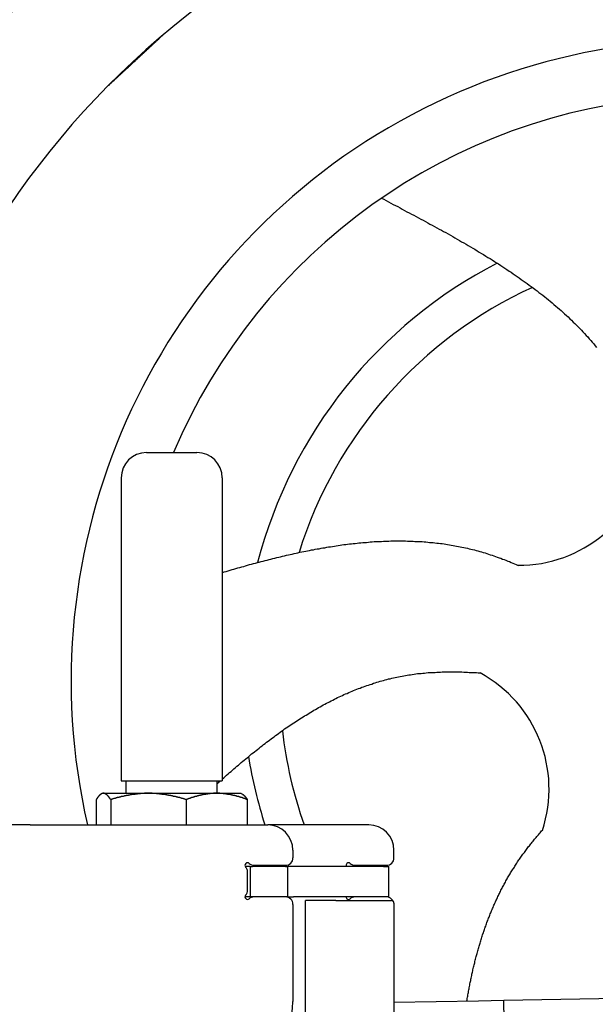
# Model space of a CAD drawing. Extents: x 1073 to 6773, y 6091 to 11716.
# Tile 65 of 78: x 4459 to 4687, y 10181 to 10571. Entities that reach past the tile are written whole.
import ezdxf

# ---------------------------------------------------------------- set-up
doc = ezdxf.new("R2010")
doc.units = 0
doc.layers.get('0').update_dxf_attribs({"linetype": 'CONTINUOUS'})
doc.layers.add('CAR', color=10, linetype='CONTINUOUS')

msp = doc.modelspace()

# ---------------------------------------------------------------- linework, layer by layer
for p, q in [((4509.57, 10399.98), (4529.57, 10399.98)), ((4499.57, 10389.98), (4499.57, 10269.98)), ((4539.57, 10389.98), (4539.57, 10269.98)), ((4499.57, 10269.98), (4539.57, 10269.98)), ((4501.57, 10264.98), (4501.57, 10269.98)), ((4537.57, 10264.98), (4537.57, 10269.98)), ((4489.65, 10262.52), (4489.65, 10252.48)), ((4492.07, 10264.98), (4491.61, 10264.71)), ((4492.52, 10264.98), (4492.07, 10264.98)), ((4510.35, 10264.98), (4492.52, 10264.98)), ((4495.39, 10262.52), (4495.39, 10252.48)), ((4537.39, 10264.98), (4510.35, 10264.98)), ((4525.31, 10262.52), (4525.31, 10252.48)), ((4547.07, 10264.98), (4537.39, 10264.98)), ((4547.07, 10264.98), (4547.53, 10264.71)), ((4549.48, 10262.52), (4549.48, 10252.48)), ((4463.57, 10252.48), (4447.57, 10252.48)), ((4463.57, 10252.48), (4557.57, 10252.48)), ((4597.57, 10252.48), (4557.57, 10252.48)), ((4567.57, 10242.48), (4567.57, 10239.48)), ((4607.57, 10239.48), (4607.57, 10242.48)), ((4550.57, 10235.98), (4548.7, 10235.98)), ((4550.57, 10235.98), (4551.57, 10235.98)), ((4550.57, 10235.98), (4550.57, 10223.98)), ((4564.57, 10235.98), (4551.57, 10235.98)), ((4552.21, 10236.48), (4564.57, 10236.48)), ((4564.57, 10235.98), (4565.57, 10235.98)), ((4567.74, 10235.98), (4565.57, 10235.98)), ((4565.57, 10223.98), (4565.57, 10235.98)), ((4603.4, 10235.98), (4567.74, 10235.98)), ((4592.21, 10236.48), (4604.57, 10236.48)), ((4603.4, 10235.98), (4605.57, 10235.98)), ((4605.57, 10223.98), (4605.57, 10235.98)), ((4549.57, 10226.62), (4549.57, 10233.83)), ((4548.68, 10223.98), (4548.57, 10223.98)), ((4550.57, 10223.98), (4548.68, 10223.98)), ((4551.57, 10223.98), (4550.57, 10223.98)), ((4552.21, 10223.98), (4551.57, 10223.98)), ((4564.57, 10223.98), (4552.21, 10223.98)), ((4565.57, 10223.98), (4564.57, 10223.98)), ((4565.57, 10223.98), (4567.74, 10223.98)), ((4603.4, 10223.98), (4567.74, 10223.98)), ((4605.57, 10223.98), (4603.4, 10223.98)), ((4567.57, 10220.98), (4567.57, 10182.48)), ((4572.57, 10143.9), (4572.57, 10222.48)), ((4584.57, 10222.48), (4572.57, 10222.48)), ((4584.57, 10222.48), (4606.57, 10222.48)), ((4607.57, 10221.48), (4607.57, 10099.54)), ((4651.05, 10183.01), (6015.84, 10206.83)), ((4607.57, 10182.25), (4641.05, 10182.84)), ((4641.05, 10182.84), (4651.05, 10183.01)), ((4651.19, 10175.01), (4651.05, 10183.01))]:
    msp.add_line(p, q)
for points in [[(4492.52, 10265, 0), (4492.49, 10265, 0), (4492.46, 10265, 0), (4492.43, 10265, 0), (4492.4, 10265, 0), (4492.37, 10265, 0), (4492.35, 10265, 0), (4492.32, 10265, 0), (4492.29, 10265, 0), (4492.26, 10265, 0), (4492.23, 10265, 0), (4492.2, 10264.9, 0), (4492.17, 10264.9, 0), (4492.14, 10264.9, 0), (4492.11, 10264.9, 0), (4492.08, 10264.9, 0), (4492.06, 10264.9, 0), (4492.03, 10264.9, 0), (4492, 10264.9, 0), (4491.97, 10264.9, 0), (4491.94, 10264.9, 0), (4491.91, 10264.9, 0), (4491.88, 10264.8, 0), (4491.85, 10264.8, 0), (4491.82, 10264.8, 0), (4491.8, 10264.8, 0), (4491.77, 10264.8, 0), (4491.74, 10264.8, 0), (4491.71, 10264.8, 0), (4491.68, 10264.8, 0), (4491.65, 10264.7, 0), (4491.62, 10264.7, 0), (4491.59, 10264.7, 0), (4491.56, 10264.7, 0), (4491.53, 10264.7, 0), (4491.5, 10264.7, 0), (4491.48, 10264.6, 0), (4491.45, 10264.6, 0), (4491.42, 10264.6, 0), (4491.39, 10264.6, 0), (4491.36, 10264.6, 0), (4491.33, 10264.5, 0), (4491.3, 10264.5, 0), (4491.27, 10264.5, 0), (4491.24, 10264.5, 0), (4491.21, 10264.4, 0), (4491.18, 10264.4, 0), (4491.15, 10264.4, 0), (4491.12, 10264.4, 0), (4491.09, 10264.3, 0), (4491.06, 10264.3, 0), (4491.03, 10264.3, 0), (4491, 10264.3, 0), (4490.97, 10264.2, 0), (4490.94, 10264.2, 0), (4490.91, 10264.2, 0), (4490.88, 10264.1, 0), (4490.85, 10264.1, 0), (4490.82, 10264.1, 0), (4490.79, 10264, 0), (4490.76, 10264, 0), (4490.73, 10264, 0), (4490.7, 10264, 0), (4490.67, 10263.9, 0), (4490.64, 10263.9, 0), (4490.61, 10263.8, 0), (4490.58, 10263.8, 0), (4490.55, 10263.8, 0), (4490.52, 10263.7, 0), (4490.49, 10263.7, 0), (4490.46, 10263.7, 0), (4490.42, 10263.6, 0), (4490.39, 10263.6, 0), (4490.36, 10263.5, 0), (4490.33, 10263.5, 0), (4490.3, 10263.5, 0), (4490.27, 10263.4, 0), (4490.24, 10263.4, 0), (4490.2, 10263.3, 0), (4490.17, 10263.3, 0), (4490.14, 10263.3, 0), (4490.11, 10263.2, 0), (4490.08, 10263.2, 0), (4490.04, 10263.1, 0), (4490.01, 10263.1, 0), (4489.98, 10263, 0), (4489.95, 10263, 0), (4489.91, 10262.9, 0), (4489.88, 10262.9, 0), (4489.85, 10262.8, 0), (4489.82, 10262.8, 0), (4489.78, 10262.7, 0), (4489.75, 10262.7, 0), (4489.72, 10262.6, 0), (4489.68, 10262.6, 0), (4489.65, 10262.5, 0)], [(4495.39, 10262.5, 0), (4495.36, 10262.6, 0), (4495.32, 10262.6, 0), (4495.29, 10262.7, 0), (4495.26, 10262.7, 0), (4495.22, 10262.8, 0), (4495.19, 10262.8, 0), (4495.16, 10262.9, 0), (4495.12, 10262.9, 0), (4495.09, 10263, 0), (4495.06, 10263, 0), (4495.03, 10263.1, 0), (4494.99, 10263.1, 0), (4494.96, 10263.2, 0), (4494.93, 10263.2, 0), (4494.9, 10263.3, 0), (4494.87, 10263.3, 0), (4494.83, 10263.3, 0), (4494.8, 10263.4, 0), (4494.77, 10263.4, 0), (4494.74, 10263.5, 0), (4494.71, 10263.5, 0), (4494.68, 10263.5, 0), (4494.65, 10263.6, 0), (4494.61, 10263.6, 0), (4494.58, 10263.7, 0), (4494.55, 10263.7, 0), (4494.52, 10263.7, 0), (4494.49, 10263.8, 0), (4494.46, 10263.8, 0), (4494.43, 10263.8, 0), (4494.4, 10263.9, 0), (4494.37, 10263.9, 0), (4494.34, 10264, 0), (4494.31, 10264, 0), (4494.28, 10264, 0), (4494.25, 10264, 0), (4494.22, 10264.1, 0), (4494.19, 10264.1, 0), (4494.16, 10264.1, 0), (4494.13, 10264.2, 0), (4494.1, 10264.2, 0), (4494.07, 10264.2, 0), (4494.04, 10264.3, 0), (4494.01, 10264.3, 0), (4493.98, 10264.3, 0), (4493.95, 10264.3, 0), (4493.92, 10264.4, 0), (4493.89, 10264.4, 0), (4493.86, 10264.4, 0), (4493.83, 10264.4, 0), (4493.8, 10264.5, 0), (4493.77, 10264.5, 0), (4493.74, 10264.5, 0), (4493.71, 10264.5, 0), (4493.68, 10264.6, 0), (4493.65, 10264.6, 0), (4493.62, 10264.6, 0), (4493.59, 10264.6, 0), (4493.56, 10264.6, 0), (4493.53, 10264.7, 0), (4493.51, 10264.7, 0), (4493.48, 10264.7, 0), (4493.45, 10264.7, 0), (4493.42, 10264.7, 0), (4493.39, 10264.7, 0), (4493.36, 10264.8, 0), (4493.33, 10264.8, 0), (4493.3, 10264.8, 0), (4493.27, 10264.8, 0), (4493.24, 10264.8, 0), (4493.21, 10264.8, 0), (4493.19, 10264.8, 0), (4493.16, 10264.8, 0), (4493.13, 10264.9, 0), (4493.1, 10264.9, 0), (4493.07, 10264.9, 0), (4493.04, 10264.9, 0), (4493.01, 10264.9, 0), (4492.98, 10264.9, 0), (4492.95, 10264.9, 0), (4492.93, 10264.9, 0), (4492.9, 10264.9, 0), (4492.87, 10264.9, 0), (4492.84, 10264.9, 0), (4492.81, 10265, 0), (4492.78, 10265, 0), (4492.75, 10265, 0), (4492.72, 10265, 0), (4492.69, 10265, 0), (4492.66, 10265, 0), (4492.64, 10265, 0), (4492.61, 10265, 0), (4492.58, 10265, 0), (4492.55, 10265, 0), (4492.52, 10265, 0)], [(4510.35, 10265, 0), (4510.2, 10265, 0), (4510.04, 10265, 0), (4509.89, 10265, 0), (4509.74, 10265, 0), (4509.59, 10265, 0), (4509.44, 10265, 0), (4509.29, 10265, 0), (4509.14, 10265, 0), (4508.99, 10265, 0), (4508.84, 10265, 0), (4508.68, 10264.9, 0), (4508.53, 10264.9, 0), (4508.38, 10264.9, 0), (4508.23, 10264.9, 0), (4508.08, 10264.9, 0), (4507.93, 10264.9, 0), (4507.78, 10264.9, 0), (4507.63, 10264.9, 0), (4507.48, 10264.9, 0), (4507.33, 10264.9, 0), (4507.18, 10264.9, 0), (4507.03, 10264.8, 0), (4506.87, 10264.8, 0), (4506.72, 10264.8, 0), (4506.57, 10264.8, 0), (4506.42, 10264.8, 0), (4506.27, 10264.8, 0), (4506.12, 10264.8, 0), (4505.97, 10264.8, 0), (4505.82, 10264.7, 0), (4505.66, 10264.7, 0), (4505.51, 10264.7, 0), (4505.36, 10264.7, 0), (4505.21, 10264.7, 0), (4505.06, 10264.7, 0), (4504.91, 10264.6, 0), (4504.75, 10264.6, 0), (4504.6, 10264.6, 0), (4504.45, 10264.6, 0), (4504.29, 10264.6, 0), (4504.14, 10264.5, 0), (4503.99, 10264.5, 0), (4503.84, 10264.5, 0), (4503.68, 10264.5, 0), (4503.53, 10264.4, 0), (4503.37, 10264.4, 0), (4503.22, 10264.4, 0), (4503.06, 10264.4, 0), (4502.91, 10264.3, 0), (4502.75, 10264.3, 0), (4502.6, 10264.3, 0), (4502.44, 10264.3, 0), (4502.29, 10264.2, 0), (4502.13, 10264.2, 0), (4501.98, 10264.2, 0), (4501.82, 10264.1, 0), (4501.66, 10264.1, 0), (4501.5, 10264.1, 0), (4501.35, 10264, 0), (4501.19, 10264, 0), (4501.03, 10264, 0), (4500.87, 10264, 0), (4500.71, 10263.9, 0), (4500.55, 10263.9, 0), (4500.39, 10263.8, 0), (4500.23, 10263.8, 0), (4500.07, 10263.8, 0), (4499.91, 10263.7, 0), (4499.75, 10263.7, 0), (4499.59, 10263.7, 0), (4499.43, 10263.6, 0), (4499.27, 10263.6, 0), (4499.1, 10263.5, 0), (4498.94, 10263.5, 0), (4498.78, 10263.5, 0), (4498.61, 10263.4, 0), (4498.45, 10263.4, 0), (4498.28, 10263.3, 0), (4498.12, 10263.3, 0), (4497.95, 10263.3, 0), (4497.78, 10263.2, 0), (4497.62, 10263.2, 0), (4497.45, 10263.1, 0), (4497.28, 10263.1, 0), (4497.11, 10263, 0), (4496.94, 10263, 0), (4496.77, 10262.9, 0), (4496.6, 10262.9, 0), (4496.43, 10262.8, 0), (4496.26, 10262.8, 0), (4496.08, 10262.7, 0), (4495.91, 10262.7, 0), (4495.74, 10262.6, 0), (4495.56, 10262.6, 0), (4495.39, 10262.5, 0)], [(4525.31, 10262.5, 0), (4525.13, 10262.6, 0), (4524.96, 10262.6, 0), (4524.78, 10262.7, 0), (4524.61, 10262.7, 0), (4524.44, 10262.8, 0), (4524.27, 10262.8, 0), (4524.1, 10262.9, 0), (4523.92, 10262.9, 0), (4523.75, 10263, 0), (4523.59, 10263, 0), (4523.42, 10263.1, 0), (4523.25, 10263.1, 0), (4523.08, 10263.2, 0), (4522.91, 10263.2, 0), (4522.75, 10263.3, 0), (4522.58, 10263.3, 0), (4522.41, 10263.3, 0), (4522.25, 10263.4, 0), (4522.08, 10263.4, 0), (4521.92, 10263.5, 0), (4521.76, 10263.5, 0), (4521.59, 10263.5, 0), (4521.43, 10263.6, 0), (4521.27, 10263.6, 0), (4521.11, 10263.7, 0), (4520.94, 10263.7, 0), (4520.78, 10263.7, 0), (4520.62, 10263.8, 0), (4520.46, 10263.8, 0), (4520.3, 10263.8, 0), (4520.14, 10263.9, 0), (4519.98, 10263.9, 0), (4519.82, 10264, 0), (4519.66, 10264, 0), (4519.51, 10264, 0), (4519.35, 10264, 0), (4519.19, 10264.1, 0), (4519.03, 10264.1, 0), (4518.88, 10264.1, 0), (4518.72, 10264.2, 0), (4518.56, 10264.2, 0), (4518.41, 10264.2, 0), (4518.25, 10264.3, 0), (4518.1, 10264.3, 0), (4517.94, 10264.3, 0), (4517.79, 10264.3, 0), (4517.63, 10264.4, 0), (4517.48, 10264.4, 0), (4517.32, 10264.4, 0), (4517.17, 10264.4, 0), (4517.01, 10264.5, 0), (4516.86, 10264.5, 0), (4516.71, 10264.5, 0), (4516.55, 10264.5, 0), (4516.4, 10264.6, 0), (4516.25, 10264.6, 0), (4516.1, 10264.6, 0), (4515.94, 10264.6, 0), (4515.79, 10264.6, 0), (4515.64, 10264.7, 0), (4515.49, 10264.7, 0), (4515.33, 10264.7, 0), (4515.18, 10264.7, 0), (4515.03, 10264.7, 0), (4514.88, 10264.7, 0), (4514.73, 10264.8, 0), (4514.58, 10264.8, 0), (4514.42, 10264.8, 0), (4514.27, 10264.8, 0), (4514.12, 10264.8, 0), (4513.97, 10264.8, 0), (4513.82, 10264.8, 0), (4513.67, 10264.8, 0), (4513.52, 10264.9, 0), (4513.37, 10264.9, 0), (4513.22, 10264.9, 0), (4513.07, 10264.9, 0), (4512.92, 10264.9, 0), (4512.76, 10264.9, 0), (4512.61, 10264.9, 0), (4512.46, 10264.9, 0), (4512.31, 10264.9, 0), (4512.16, 10264.9, 0), (4512.01, 10264.9, 0), (4511.86, 10265, 0), (4511.71, 10265, 0), (4511.56, 10265, 0), (4511.41, 10265, 0), (4511.26, 10265, 0), (4511.1, 10265, 0), (4510.95, 10265, 0), (4510.8, 10265, 0), (4510.65, 10265, 0), (4510.5, 10265, 0), (4510.35, 10265, 0)], [(4537.39, 10265, 0), (4537.27, 10265, 0), (4537.15, 10265, 0), (4537.03, 10265, 0), (4536.91, 10265, 0), (4536.78, 10265, 0), (4536.66, 10265, 0), (4536.54, 10265, 0), (4536.42, 10265, 0), (4536.29, 10265, 0), (4536.17, 10265, 0), (4536.05, 10264.9, 0), (4535.93, 10264.9, 0), (4535.81, 10264.9, 0), (4535.69, 10264.9, 0), (4535.56, 10264.9, 0), (4535.44, 10264.9, 0), (4535.32, 10264.9, 0), (4535.2, 10264.9, 0), (4535.08, 10264.9, 0), (4534.95, 10264.9, 0), (4534.83, 10264.9, 0), (4534.71, 10264.8, 0), (4534.59, 10264.8, 0), (4534.47, 10264.8, 0), (4534.34, 10264.8, 0), (4534.22, 10264.8, 0), (4534.1, 10264.8, 0), (4533.98, 10264.8, 0), (4533.86, 10264.8, 0), (4533.73, 10264.7, 0), (4533.61, 10264.7, 0), (4533.49, 10264.7, 0), (4533.37, 10264.7, 0), (4533.24, 10264.7, 0), (4533.12, 10264.7, 0), (4533, 10264.6, 0), (4532.87, 10264.6, 0), (4532.75, 10264.6, 0), (4532.63, 10264.6, 0), (4532.5, 10264.6, 0), (4532.38, 10264.5, 0), (4532.26, 10264.5, 0), (4532.13, 10264.5, 0), (4532.01, 10264.5, 0), (4531.88, 10264.4, 0), (4531.76, 10264.4, 0), (4531.63, 10264.4, 0), (4531.51, 10264.4, 0), (4531.38, 10264.3, 0), (4531.26, 10264.3, 0), (4531.13, 10264.3, 0), (4531.01, 10264.3, 0), (4530.88, 10264.2, 0), (4530.76, 10264.2, 0), (4530.63, 10264.2, 0), (4530.5, 10264.1, 0), (4530.38, 10264.1, 0), (4530.25, 10264.1, 0), (4530.12, 10264, 0), (4529.99, 10264, 0), (4529.87, 10264, 0), (4529.74, 10264, 0), (4529.61, 10263.9, 0), (4529.48, 10263.9, 0), (4529.35, 10263.8, 0), (4529.22, 10263.8, 0), (4529.09, 10263.8, 0), (4528.96, 10263.7, 0), (4528.83, 10263.7, 0), (4528.7, 10263.7, 0), (4528.57, 10263.6, 0), (4528.44, 10263.6, 0), (4528.31, 10263.5, 0), (4528.18, 10263.5, 0), (4528.04, 10263.5, 0), (4527.91, 10263.4, 0), (4527.78, 10263.4, 0), (4527.64, 10263.3, 0), (4527.51, 10263.3, 0), (4527.37, 10263.3, 0), (4527.24, 10263.2, 0), (4527.1, 10263.2, 0), (4526.97, 10263.1, 0), (4526.83, 10263.1, 0), (4526.7, 10263, 0), (4526.56, 10263, 0), (4526.42, 10262.9, 0), (4526.28, 10262.9, 0), (4526.15, 10262.8, 0), (4526.01, 10262.8, 0), (4525.87, 10262.7, 0), (4525.73, 10262.7, 0), (4525.59, 10262.6, 0), (4525.45, 10262.6, 0), (4525.31, 10262.5, 0)], [(4549.48, 10262.5, 0), (4549.34, 10262.6, 0), (4549.2, 10262.6, 0), (4549.06, 10262.7, 0), (4548.92, 10262.7, 0), (4548.78, 10262.8, 0), (4548.64, 10262.8, 0), (4548.5, 10262.9, 0), (4548.37, 10262.9, 0), (4548.23, 10263, 0), (4548.09, 10263, 0), (4547.96, 10263.1, 0), (4547.82, 10263.1, 0), (4547.68, 10263.2, 0), (4547.55, 10263.2, 0), (4547.41, 10263.3, 0), (4547.28, 10263.3, 0), (4547.15, 10263.3, 0), (4547.01, 10263.4, 0), (4546.88, 10263.4, 0), (4546.75, 10263.5, 0), (4546.61, 10263.5, 0), (4546.48, 10263.5, 0), (4546.35, 10263.6, 0), (4546.22, 10263.6, 0), (4546.09, 10263.7, 0), (4545.96, 10263.7, 0), (4545.83, 10263.7, 0), (4545.7, 10263.8, 0), (4545.57, 10263.8, 0), (4545.44, 10263.8, 0), (4545.31, 10263.9, 0), (4545.18, 10263.9, 0), (4545.05, 10264, 0), (4544.92, 10264, 0), (4544.8, 10264, 0), (4544.67, 10264, 0), (4544.54, 10264.1, 0), (4544.41, 10264.1, 0), (4544.29, 10264.1, 0), (4544.16, 10264.2, 0), (4544.03, 10264.2, 0), (4543.91, 10264.2, 0), (4543.78, 10264.3, 0), (4543.66, 10264.3, 0), (4543.53, 10264.3, 0), (4543.41, 10264.3, 0), (4543.28, 10264.4, 0), (4543.16, 10264.4, 0), (4543.03, 10264.4, 0), (4542.91, 10264.4, 0), (4542.78, 10264.5, 0), (4542.66, 10264.5, 0), (4542.53, 10264.5, 0), (4542.41, 10264.5, 0), (4542.29, 10264.6, 0), (4542.16, 10264.6, 0), (4542.04, 10264.6, 0), (4541.92, 10264.6, 0), (4541.79, 10264.6, 0), (4541.67, 10264.7, 0), (4541.55, 10264.7, 0), (4541.42, 10264.7, 0), (4541.3, 10264.7, 0), (4541.18, 10264.7, 0), (4541.06, 10264.7, 0), (4540.93, 10264.8, 0), (4540.81, 10264.8, 0), (4540.69, 10264.8, 0), (4540.57, 10264.8, 0), (4540.45, 10264.8, 0), (4540.32, 10264.8, 0), (4540.2, 10264.8, 0), (4540.08, 10264.8, 0), (4539.96, 10264.9, 0), (4539.84, 10264.9, 0), (4539.71, 10264.9, 0), (4539.59, 10264.9, 0), (4539.47, 10264.9, 0), (4539.35, 10264.9, 0), (4539.23, 10264.9, 0), (4539.1, 10264.9, 0), (4538.98, 10264.9, 0), (4538.86, 10264.9, 0), (4538.74, 10264.9, 0), (4538.62, 10265, 0), (4538.49, 10265, 0), (4538.37, 10265, 0), (4538.25, 10265, 0), (4538.13, 10265, 0), (4538.01, 10265, 0), (4537.88, 10265, 0), (4537.76, 10265, 0), (4537.64, 10265, 0), (4537.52, 10265, 0), (4537.39, 10265, 0)], [(4547.53, 10264.7, 0), (4547.55, 10264.7, 0), (4547.57, 10264.7, 0), (4547.59, 10264.7, 0), (4547.61, 10264.7, 0), (4547.62, 10264.7, 0), (4547.64, 10264.6, 0), (4547.66, 10264.6, 0), (4547.68, 10264.6, 0), (4547.7, 10264.6, 0), (4547.72, 10264.6, 0), (4547.74, 10264.6, 0), (4547.76, 10264.6, 0), (4547.78, 10264.5, 0), (4547.8, 10264.5, 0), (4547.82, 10264.5, 0), (4547.84, 10264.5, 0), (4547.86, 10264.5, 0), (4547.88, 10264.5, 0), (4547.9, 10264.5, 0), (4547.92, 10264.4, 0), (4547.94, 10264.4, 0), (4547.96, 10264.4, 0), (4547.98, 10264.4, 0), (4548, 10264.4, 0), (4548.02, 10264.4, 0), (4548.04, 10264.3, 0), (4548.06, 10264.3, 0), (4548.08, 10264.3, 0), (4548.1, 10264.3, 0), (4548.12, 10264.3, 0), (4548.14, 10264.3, 0), (4548.16, 10264.2, 0), (4548.18, 10264.2, 0), (4548.2, 10264.2, 0), (4548.22, 10264.2, 0), (4548.24, 10264.2, 0), (4548.26, 10264.1, 0), (4548.28, 10264.1, 0), (4548.3, 10264.1, 0), (4548.32, 10264.1, 0), (4548.34, 10264.1, 0), (4548.36, 10264, 0), (4548.38, 10264, 0), (4548.4, 10264, 0), (4548.42, 10264, 0), (4548.44, 10263.9, 0), (4548.46, 10263.9, 0), (4548.48, 10263.9, 0), (4548.5, 10263.9, 0), (4548.52, 10263.9, 0), (4548.54, 10263.8, 0), (4548.56, 10263.8, 0), (4548.58, 10263.8, 0), (4548.6, 10263.8, 0), (4548.62, 10263.7, 0), (4548.64, 10263.7, 0), (4548.67, 10263.7, 0), (4548.69, 10263.7, 0), (4548.71, 10263.6, 0), (4548.73, 10263.6, 0), (4548.75, 10263.6, 0), (4548.77, 10263.6, 0), (4548.79, 10263.5, 0), (4548.81, 10263.5, 0), (4548.83, 10263.5, 0), (4548.85, 10263.4, 0), (4548.87, 10263.4, 0), (4548.9, 10263.4, 0), (4548.92, 10263.4, 0), (4548.94, 10263.3, 0), (4548.96, 10263.3, 0), (4548.98, 10263.3, 0), (4549, 10263.2, 0), (4549.02, 10263.2, 0), (4549.04, 10263.2, 0), (4549.07, 10263.2, 0), (4549.09, 10263.1, 0), (4549.11, 10263.1, 0), (4549.13, 10263.1, 0), (4549.15, 10263, 0), (4549.17, 10263, 0), (4549.2, 10263, 0), (4549.22, 10262.9, 0), (4549.24, 10262.9, 0), (4549.26, 10262.9, 0), (4549.28, 10262.8, 0), (4549.31, 10262.8, 0), (4549.33, 10262.8, 0), (4549.35, 10262.7, 0), (4549.37, 10262.7, 0), (4549.39, 10262.7, 0), (4549.42, 10262.6, 0), (4549.44, 10262.6, 0), (4549.46, 10262.6, 0), (4549.48, 10262.5, 0)]]:
    msp.add_polyline3d(points)
for centre, radius, start, end in [((4509.57, 10389.98), 10, 90, 180), ((4529.57, 10389.98), 10, 0, 90), ((4557.57, 10242.48), 10, 0, 90), ((4597.57, 10242.48), 10, 0, 90), ((4564.57, 10239.48), 3, 270, 0), ((4604.57, 10239.48), 3, 270, 0), ((4549.57, 10236.48), 1, 48.5904, 221.4096), ((4546.57, 10233.83), 3, 0, 41.4096), ((4552.21, 10239.48), 3, 228.5904, 270), ((4589.57, 10236.48), 1, 48.5904, 210), ((4592.21, 10239.48), 3, 228.5904, 270), ((4546.57, 10226.62), 3, 318.5904, 0), ((4549.57, 10223.98), 1, 138.5904, 311.4096), ((4552.21, 10220.98), 3, 90, 131.4096), ((4564.57, 10220.98), 3, 0, 90), ((4589.57, 10223.98), 1, 180, 311.4096), ((4592.21, 10220.98), 3, 90, 131.4096), ((4604.57, 10220.98), 3, 22.0009, 90), ((4606.57, 10221.48), 1, 0, 90), ((4542.57, 10182.48), 25, 270, 0)]:
    msp.add_arc(centre, radius, start, end)
at = {"layer": 'CAR'}
for points in [[(4494.52, 10545.4, 0), (4494.69, 10545.6, 0), (4494.86, 10545.7, 0), (4495.03, 10545.9, 0), (4495.2, 10546, 0), (4495.37, 10546.2, 0), (4495.53, 10546.4, 0), (4495.7, 10546.5, 0), (4495.87, 10546.7, 0), (4496.04, 10546.8, 0), (4496.21, 10547, 0), (4496.38, 10547.1, 0), (4496.55, 10547.3, 0), (4496.72, 10547.4, 0), (4496.89, 10547.6, 0), (4497.05, 10547.8, 0), (4497.22, 10547.9, 0), (4497.39, 10548.1, 0), (4497.56, 10548.2, 0), (4497.73, 10548.4, 0), (4497.9, 10548.5, 0), (4498.07, 10548.7, 0), (4498.24, 10548.8, 0), (4498.41, 10549, 0), (4498.57, 10549.2, 0), (4498.74, 10549.3, 0), (4498.91, 10549.5, 0), (4499.08, 10549.6, 0), (4499.25, 10549.8, 0), (4499.42, 10549.9, 0), (4499.59, 10550.1, 0), (4499.76, 10550.3, 0), (4499.93, 10550.4, 0), (4500.09, 10550.6, 0), (4500.26, 10550.7, 0), (4500.43, 10550.9, 0), (4500.6, 10551, 0), (4500.77, 10551.2, 0), (4500.94, 10551.3, 0), (4501.11, 10551.5, 0), (4501.28, 10551.7, 0), (4501.44, 10551.8, 0), (4501.61, 10552, 0), (4501.78, 10552.1, 0), (4501.95, 10552.3, 0), (4502.12, 10552.4, 0), (4502.29, 10552.6, 0), (4502.46, 10552.7, 0), (4502.63, 10552.9, 0), (4502.79, 10553.1, 0), (4502.96, 10553.2, 0), (4503.13, 10553.4, 0), (4503.3, 10553.5, 0), (4503.47, 10553.7, 0), (4503.64, 10553.8, 0), (4503.81, 10554, 0), (4503.98, 10554.2, 0), (4504.14, 10554.3, 0), (4504.31, 10554.5, 0), (4504.48, 10554.6, 0), (4504.65, 10554.8, 0), (4504.82, 10554.9, 0), (4504.99, 10555.1, 0), (4505.16, 10555.2, 0), (4505.32, 10555.4, 0), (4505.49, 10555.6, 0), (4505.66, 10555.7, 0), (4505.83, 10555.9, 0), (4506, 10556, 0), (4506.17, 10556.2, 0), (4506.34, 10556.3, 0), (4506.5, 10556.5, 0), (4506.67, 10556.7, 0), (4506.84, 10556.8, 0), (4507.01, 10557, 0), (4507.18, 10557.1, 0), (4507.35, 10557.3, 0), (4507.51, 10557.4, 0), (4507.68, 10557.6, 0), (4507.85, 10557.7, 0), (4508.02, 10557.9, 0), (4508.19, 10558.1, 0), (4508.36, 10558.2, 0), (4508.53, 10558.4, 0), (4508.69, 10558.5, 0), (4508.86, 10558.7, 0), (4509.03, 10558.8, 0), (4509.2, 10559, 0), (4509.37, 10559.2, 0), (4509.54, 10559.3, 0), (4509.7, 10559.5, 0), (4509.87, 10559.6, 0), (4510.04, 10559.8, 0), (4510.21, 10559.9, 0), (4510.38, 10560.1, 0), (4510.54, 10560.2, 0), (4510.71, 10560.4, 0), (4510.88, 10560.6, 0), (4511.05, 10560.7, 0), (4511.22, 10560.9, 0), (4511.39, 10561, 0), (4511.55, 10561.2, 0), (4511.72, 10561.3, 0), (4511.89, 10561.5, 0), (4512.06, 10561.7, 0), (4512.23, 10561.8, 0), (4512.39, 10562, 0), (4512.56, 10562.1, 0), (4512.73, 10562.3, 0), (4512.9, 10562.4, 0), (4513.07, 10562.6, 0), (4513.23, 10562.7, 0), (4513.4, 10562.9, 0), (4513.57, 10563.1, 0), (4513.74, 10563.2, 0), (4513.91, 10563.4, 0), (4514.07, 10563.5, 0), (4514.24, 10563.7, 0), (4514.41, 10563.8, 0), (4514.58, 10564, 0), (4514.74, 10564.2, 0), (4514.91, 10564.3, 0), (4515.08, 10564.5, 0), (4515.25, 10564.6, 0), (4515.42, 10564.8, 0), (4515.58, 10564.9, 0), (4515.75, 10565.1, 0), (4515.92, 10565.3, 0)], [(4602.59, 10500.7, 0), (4603.51, 10500.3, 0), (4604.43, 10499.8, 0), (4605.35, 10499.3, 0), (4606.27, 10498.8, 0), (4607.19, 10498.3, 0), (4608.11, 10497.8, 0), (4609.03, 10497.4, 0), (4609.95, 10496.9, 0), (4610.87, 10496.4, 0), (4611.78, 10495.9, 0), (4612.7, 10495.4, 0), (4613.62, 10494.9, 0), (4614.53, 10494.4, 0), (4615.45, 10494, 0), (4616.36, 10493.5, 0), (4617.27, 10493, 0), (4618.18, 10492.5, 0), (4619.1, 10492, 0), (4620, 10491.5, 0), (4620.91, 10491, 0), (4621.82, 10490.5, 0), (4622.73, 10490, 0), (4623.63, 10489.5, 0), (4624.53, 10489, 0), (4625.43, 10488.5, 0), (4626.33, 10488.1, 0), (4627.23, 10487.6, 0), (4628.13, 10487.1, 0), (4629.02, 10486.6, 0), (4629.92, 10486.1, 0), (4630.81, 10485.6, 0), (4631.7, 10485, 0), (4632.59, 10484.5, 0), (4633.47, 10484, 0), (4634.35, 10483.5, 0), (4635.23, 10483, 0), (4636.11, 10482.5, 0), (4636.99, 10482, 0), (4637.86, 10481.5, 0), (4638.74, 10481, 0), (4639.61, 10480.5, 0), (4640.47, 10479.9, 0), (4641.34, 10479.4, 0), (4642.2, 10478.9, 0), (4643.06, 10478.4, 0), (4643.91, 10477.8, 0), (4644.76, 10477.3, 0), (4645.61, 10476.8, 0), (4646.46, 10476.3, 0), (4647.31, 10475.7, 0), (4648.15, 10475.2, 0), (4648.98, 10474.7, 0), (4649.82, 10474.1, 0), (4650.65, 10473.6, 0), (4651.48, 10473, 0), (4652.3, 10472.5, 0), (4653.12, 10471.9, 0), (4653.94, 10471.4, 0), (4654.76, 10470.8, 0), (4655.57, 10470.3, 0), (4656.37, 10469.7, 0), (4657.18, 10469.2, 0), (4657.97, 10468.6, 0), (4658.77, 10468, 0), (4659.56, 10467.5, 0), (4660.35, 10466.9, 0), (4661.13, 10466.3, 0), (4661.91, 10465.8, 0), (4662.68, 10465.2, 0), (4663.45, 10464.6, 0), (4664.22, 10464, 0), (4664.98, 10463.4, 0), (4665.74, 10462.9, 0), (4666.49, 10462.3, 0), (4667.24, 10461.7, 0), (4667.98, 10461.1, 0), (4668.72, 10460.5, 0), (4669.45, 10459.9, 0), (4670.18, 10459.3, 0), (4670.91, 10458.7, 0), (4671.63, 10458, 0), (4672.34, 10457.4, 0), (4673.05, 10456.8, 0), (4673.75, 10456.2, 0), (4674.45, 10455.6, 0), (4675.14, 10454.9, 0), (4675.83, 10454.3, 0), (4676.51, 10453.7, 0), (4677.19, 10453, 0), (4677.86, 10452.4, 0), (4678.53, 10451.7, 0), (4679.19, 10451.1, 0), (4679.84, 10450.4, 0), (4680.49, 10449.8, 0), (4681.14, 10449.1, 0), (4681.77, 10448.5, 0), (4682.4, 10447.8, 0), (4683.03, 10447.1, 0), (4683.65, 10446.4, 0), (4684.26, 10445.8, 0), (4684.87, 10445.1, 0), (4685.47, 10444.4, 0), (4686.06, 10443.7, 0), (4686.65, 10443, 0), (4687.23, 10442.3, 0), (4687.81, 10441.6, 0)], [(4539.57, 10352.4, 0), (4540.34, 10352.7, 0), (4541.12, 10352.9, 0), (4541.89, 10353.1, 0), (4542.66, 10353.4, 0), (4543.44, 10353.6, 0), (4544.21, 10353.8, 0), (4544.98, 10354, 0), (4545.76, 10354.3, 0), (4546.53, 10354.5, 0), (4547.3, 10354.7, 0), (4548.07, 10354.9, 0), (4548.84, 10355.1, 0), (4549.62, 10355.4, 0), (4550.39, 10355.6, 0), (4551.16, 10355.8, 0), (4551.93, 10356, 0), (4552.7, 10356.2, 0), (4553.47, 10356.4, 0), (4554.24, 10356.6, 0), (4555.01, 10356.8, 0), (4555.78, 10357, 0), (4556.55, 10357.2, 0), (4557.31, 10357.4, 0), (4558.08, 10357.6, 0), (4558.85, 10357.8, 0), (4559.62, 10358, 0), (4560.38, 10358.2, 0), (4561.15, 10358.4, 0), (4561.92, 10358.6, 0), (4562.68, 10358.7, 0), (4563.45, 10358.9, 0), (4564.21, 10359.1, 0), (4564.98, 10359.3, 0), (4565.74, 10359.5, 0), (4566.51, 10359.6, 0), (4567.27, 10359.8, 0), (4568.03, 10360, 0), (4568.8, 10360.1, 0), (4569.56, 10360.3, 0), (4570.32, 10360.5, 0), (4571.08, 10360.6, 0), (4571.84, 10360.8, 0), (4572.61, 10360.9, 0), (4573.37, 10361.1, 0), (4574.13, 10361.2, 0), (4574.89, 10361.4, 0), (4575.64, 10361.5, 0), (4576.4, 10361.7, 0), (4577.16, 10361.8, 0), (4577.92, 10361.9, 0), (4578.68, 10362.1, 0), (4579.43, 10362.2, 0), (4580.19, 10362.3, 0), (4580.94, 10362.5, 0), (4581.7, 10362.6, 0), (4582.45, 10362.7, 0), (4583.21, 10362.8, 0), (4583.96, 10362.9, 0), (4584.72, 10363.1, 0), (4585.47, 10363.2, 0), (4586.22, 10363.3, 0), (4586.97, 10363.4, 0), (4587.72, 10363.5, 0), (4588.47, 10363.6, 0), (4589.22, 10363.7, 0), (4589.97, 10363.8, 0), (4590.72, 10363.8, 0), (4591.47, 10363.9, 0), (4592.22, 10364, 0), (4592.97, 10364.1, 0), (4593.71, 10364.2, 0), (4594.46, 10364.2, 0), (4595.21, 10364.3, 0), (4595.95, 10364.4, 0), (4596.7, 10364.4, 0), (4597.44, 10364.5, 0), (4598.18, 10364.6, 0), (4598.93, 10364.6, 0), (4599.67, 10364.7, 0), (4600.41, 10364.7, 0), (4601.15, 10364.8, 0), (4601.89, 10364.8, 0), (4602.63, 10364.8, 0), (4603.37, 10364.9, 0), (4604.11, 10364.9, 0), (4604.85, 10364.9, 0), (4605.58, 10364.9, 0), (4606.32, 10365, 0), (4607.06, 10365, 0), (4607.79, 10365, 0), (4608.53, 10365, 0), (4609.26, 10365, 0), (4609.99, 10365, 0), (4610.73, 10365, 0), (4611.46, 10365, 0), (4612.19, 10365, 0), (4612.92, 10364.9, 0), (4613.65, 10364.9, 0), (4614.38, 10364.9, 0), (4615.11, 10364.9, 0), (4615.83, 10364.8, 0), (4616.56, 10364.8, 0), (4617.29, 10364.8, 0), (4618.01, 10364.7, 0), (4618.74, 10364.7, 0), (4619.46, 10364.6, 0), (4620.19, 10364.6, 0), (4620.91, 10364.5, 0), (4621.63, 10364.4, 0), (4622.35, 10364.4, 0), (4623.07, 10364.3, 0), (4623.79, 10364.2, 0), (4624.51, 10364.1, 0), (4625.23, 10364.1, 0), (4625.95, 10364, 0), (4626.66, 10363.9, 0), (4627.38, 10363.8, 0), (4628.09, 10363.7, 0), (4628.81, 10363.6, 0), (4629.52, 10363.4, 0), (4630.23, 10363.3, 0), (4630.94, 10363.2, 0), (4631.65, 10363.1, 0), (4632.36, 10362.9, 0), (4633.07, 10362.8, 0), (4633.78, 10362.7, 0), (4634.49, 10362.5, 0), (4635.2, 10362.4, 0), (4635.9, 10362.2, 0), (4636.61, 10362.1, 0), (4637.31, 10361.9, 0), (4638.02, 10361.7, 0), (4638.72, 10361.6, 0), (4639.42, 10361.4, 0), (4640.12, 10361.2, 0), (4640.82, 10361, 0), (4641.52, 10360.8, 0), (4642.22, 10360.6, 0), (4642.91, 10360.4, 0), (4643.61, 10360.2, 0), (4644.31, 10360, 0), (4645, 10359.8, 0), (4645.69, 10359.5, 0), (4646.39, 10359.3, 0), (4647.08, 10359.1, 0), (4647.77, 10358.8, 0), (4648.46, 10358.6, 0), (4649.15, 10358.3, 0), (4649.84, 10358.1, 0), (4650.53, 10357.8, 0), (4651.21, 10357.6, 0), (4651.9, 10357.3, 0), (4652.58, 10357, 0), (4653.27, 10356.8, 0), (4653.95, 10356.5, 0), (4654.64, 10356.2, 0), (4655.32, 10355.9, 0), (4656, 10355.6, 0), (4656.68, 10355.3, 0)], [(4539.57, 10270.6, 0), (4540.14, 10271.1, 0), (4540.72, 10271.6, 0), (4541.3, 10272.2, 0), (4541.88, 10272.7, 0), (4542.46, 10273.2, 0), (4543.04, 10273.7, 0), (4543.62, 10274.2, 0), (4544.2, 10274.7, 0), (4544.78, 10275.2, 0), (4545.36, 10275.7, 0), (4545.95, 10276.2, 0), (4546.53, 10276.7, 0), (4547.11, 10277.2, 0), (4547.7, 10277.7, 0), (4548.28, 10278.1, 0), (4548.87, 10278.6, 0), (4549.45, 10279.1, 0), (4550.04, 10279.6, 0), (4550.62, 10280.1, 0), (4551.21, 10280.6, 0), (4551.8, 10281, 0), (4552.39, 10281.5, 0), (4552.97, 10282, 0), (4553.56, 10282.4, 0), (4554.15, 10282.9, 0), (4554.74, 10283.4, 0), (4555.34, 10283.8, 0), (4555.93, 10284.3, 0), (4556.52, 10284.7, 0), (4557.11, 10285.2, 0), (4557.71, 10285.7, 0), (4558.3, 10286.1, 0), (4558.9, 10286.6, 0), (4559.49, 10287, 0), (4560.09, 10287.4, 0), (4560.69, 10287.9, 0), (4561.28, 10288.3, 0), (4561.88, 10288.7, 0), (4562.48, 10289.2, 0), (4563.08, 10289.6, 0), (4563.68, 10290, 0), (4564.28, 10290.5, 0), (4564.89, 10290.9, 0), (4565.49, 10291.3, 0), (4566.09, 10291.7, 0), (4566.7, 10292.1, 0), (4567.3, 10292.5, 0), (4567.91, 10292.9, 0), (4568.51, 10293.3, 0), (4569.12, 10293.7, 0), (4569.73, 10294.1, 0), (4570.34, 10294.5, 0), (4570.95, 10294.9, 0), (4571.56, 10295.3, 0), (4572.17, 10295.7, 0), (4572.79, 10296, 0), (4573.4, 10296.4, 0), (4574.01, 10296.8, 0), (4574.63, 10297.2, 0), (4575.24, 10297.5, 0), (4575.86, 10297.9, 0), (4576.48, 10298.2, 0), (4577.1, 10298.6, 0), (4577.72, 10299, 0), (4578.34, 10299.3, 0), (4578.96, 10299.6, 0), (4579.58, 10300, 0), (4580.21, 10300.3, 0), (4580.83, 10300.7, 0), (4581.46, 10301, 0), (4582.08, 10301.3, 0), (4582.71, 10301.6, 0), (4583.34, 10301.9, 0), (4583.97, 10302.3, 0), (4584.6, 10302.6, 0), (4585.23, 10302.9, 0), (4585.86, 10303.2, 0), (4586.5, 10303.5, 0), (4587.13, 10303.8, 0), (4587.77, 10304.1, 0), (4588.4, 10304.4, 0), (4589.04, 10304.6, 0), (4589.68, 10304.9, 0), (4590.32, 10305.2, 0), (4590.96, 10305.5, 0), (4591.6, 10305.7, 0), (4592.24, 10306, 0), (4592.89, 10306.2, 0), (4593.53, 10306.5, 0), (4594.18, 10306.7, 0), (4594.83, 10307, 0), (4595.48, 10307.2, 0), (4596.13, 10307.5, 0), (4596.78, 10307.7, 0), (4597.43, 10307.9, 0), (4598.08, 10308.1, 0), (4598.74, 10308.3, 0), (4599.39, 10308.6, 0), (4600.05, 10308.8, 0), (4600.71, 10309, 0), (4601.37, 10309.2, 0), (4602.03, 10309.4, 0), (4602.69, 10309.5, 0), (4603.36, 10309.7, 0), (4604.02, 10309.9, 0), (4604.69, 10310.1, 0), (4605.35, 10310.3, 0), (4606.02, 10310.4, 0), (4606.69, 10310.6, 0), (4607.36, 10310.7, 0), (4608.03, 10310.9, 0), (4608.71, 10311, 0), (4609.38, 10311.2, 0), (4610.06, 10311.3, 0), (4610.74, 10311.4, 0), (4611.41, 10311.5, 0), (4612.09, 10311.7, 0), (4612.78, 10311.8, 0), (4613.46, 10311.9, 0), (4614.14, 10312, 0), (4614.83, 10312.1, 0), (4615.51, 10312.2, 0), (4616.2, 10312.3, 0), (4616.89, 10312.4, 0), (4617.58, 10312.4, 0), (4618.27, 10312.5, 0), (4618.96, 10312.6, 0), (4619.66, 10312.6, 0), (4620.35, 10312.7, 0), (4621.05, 10312.8, 0), (4621.74, 10312.8, 0), (4622.44, 10312.9, 0), (4623.14, 10312.9, 0), (4623.84, 10312.9, 0), (4624.54, 10313, 0), (4625.25, 10313, 0), (4625.95, 10313, 0), (4626.66, 10313.1, 0), (4627.36, 10313.1, 0), (4628.07, 10313.1, 0), (4628.78, 10313.1, 0), (4629.48, 10313.1, 0), (4630.19, 10313.1, 0), (4630.91, 10313.1, 0), (4631.62, 10313.1, 0), (4632.33, 10313.1, 0), (4633.04, 10313.1, 0), (4633.76, 10313.1, 0), (4634.47, 10313.1, 0), (4635.19, 10313, 0), (4635.91, 10313, 0), (4636.63, 10313, 0), (4637.35, 10312.9, 0), (4638.07, 10312.9, 0), (4638.79, 10312.9, 0), (4639.51, 10312.8, 0), (4640.23, 10312.8, 0), (4640.96, 10312.7, 0), (4641.68, 10312.7, 0)], [(4537.57, 10268.8, 0), (4537.58, 10268.8, 0), (4537.59, 10268.8, 0), (4537.6, 10268.9, 0), (4537.61, 10268.9, 0), (4537.62, 10268.9, 0), (4537.63, 10268.9, 0), (4537.64, 10268.9, 0), (4537.65, 10268.9, 0), (4537.66, 10268.9, 0), (4537.67, 10268.9, 0), (4537.68, 10268.9, 0), (4537.69, 10268.9, 0), (4537.7, 10268.9, 0), (4537.71, 10269, 0), (4537.72, 10269, 0), (4537.73, 10269, 0), (4537.74, 10269, 0), (4537.75, 10269, 0), (4537.76, 10269, 0), (4537.77, 10269, 0), (4537.78, 10269, 0), (4537.79, 10269, 0), (4537.8, 10269, 0), (4537.81, 10269, 0), (4537.82, 10269.1, 0), (4537.83, 10269.1, 0), (4537.84, 10269.1, 0), (4537.85, 10269.1, 0), (4537.86, 10269.1, 0), (4537.87, 10269.1, 0), (4537.88, 10269.1, 0), (4537.89, 10269.1, 0), (4537.9, 10269.1, 0), (4537.91, 10269.1, 0), (4537.92, 10269.1, 0), (4537.93, 10269.2, 0), (4537.94, 10269.2, 0), (4537.95, 10269.2, 0), (4537.96, 10269.2, 0), (4537.97, 10269.2, 0), (4537.98, 10269.2, 0), (4537.99, 10269.2, 0), (4538, 10269.2, 0), (4538.01, 10269.2, 0), (4538.02, 10269.2, 0), (4538.03, 10269.2, 0), (4538.04, 10269.3, 0), (4538.05, 10269.3, 0), (4538.06, 10269.3, 0), (4538.07, 10269.3, 0), (4538.08, 10269.3, 0), (4538.09, 10269.3, 0), (4538.1, 10269.3, 0), (4538.11, 10269.3, 0), (4538.12, 10269.3, 0), (4538.13, 10269.3, 0), (4538.14, 10269.3, 0), (4538.15, 10269.4, 0), (4538.16, 10269.4, 0), (4538.17, 10269.4, 0), (4538.18, 10269.4, 0), (4538.19, 10269.4, 0), (4538.2, 10269.4, 0), (4538.21, 10269.4, 0), (4538.22, 10269.4, 0), (4538.23, 10269.4, 0), (4538.24, 10269.4, 0), (4538.25, 10269.4, 0), (4538.26, 10269.5, 0), (4538.27, 10269.5, 0), (4538.28, 10269.5, 0), (4538.29, 10269.5, 0), (4538.3, 10269.5, 0), (4538.31, 10269.5, 0), (4538.32, 10269.5, 0), (4538.33, 10269.5, 0), (4538.34, 10269.5, 0), (4538.35, 10269.5, 0), (4538.36, 10269.5, 0), (4538.37, 10269.6, 0), (4538.38, 10269.6, 0), (4538.39, 10269.6, 0), (4538.4, 10269.6, 0), (4538.41, 10269.6, 0), (4538.42, 10269.6, 0), (4538.43, 10269.6, 0), (4538.44, 10269.6, 0), (4538.45, 10269.6, 0), (4538.46, 10269.6, 0), (4538.47, 10269.6, 0), (4538.48, 10269.7, 0), (4538.49, 10269.7, 0), (4538.5, 10269.7, 0), (4538.51, 10269.7, 0), (4538.52, 10269.7, 0), (4538.53, 10269.7, 0), (4538.54, 10269.7, 0), (4538.55, 10269.7, 0), (4538.56, 10269.7, 0), (4538.57, 10269.7, 0), (4538.58, 10269.7, 0), (4538.59, 10269.8, 0), (4538.6, 10269.8, 0), (4538.61, 10269.8, 0), (4538.62, 10269.8, 0), (4538.63, 10269.8, 0), (4538.64, 10269.8, 0), (4538.65, 10269.8, 0), (4538.66, 10269.8, 0), (4538.68, 10269.8, 0), (4538.69, 10269.8, 0), (4538.7, 10269.8, 0), (4538.71, 10269.9, 0), (4538.72, 10269.9, 0), (4538.73, 10269.9, 0), (4538.74, 10269.9, 0), (4538.75, 10269.9, 0), (4538.76, 10269.9, 0), (4538.77, 10269.9, 0), (4538.78, 10269.9, 0), (4538.79, 10269.9, 0), (4538.8, 10269.9, 0), (4538.81, 10269.9, 0), (4538.82, 10270, 0), (4538.83, 10270, 0), (4538.84, 10270, 0), (4538.85, 10270, 0)], [(4636.44, 10182.8, 0), (4636.52, 10183.2, 0), (4636.6, 10183.7, 0), (4636.68, 10184.2, 0), (4636.76, 10184.7, 0), (4636.85, 10185.2, 0), (4636.93, 10185.7, 0), (4637.01, 10186.1, 0), (4637.1, 10186.6, 0), (4637.19, 10187.1, 0), (4637.28, 10187.6, 0), (4637.37, 10188, 0), (4637.46, 10188.5, 0), (4637.55, 10189, 0), (4637.64, 10189.5, 0), (4637.74, 10190, 0), (4637.83, 10190.4, 0), (4637.93, 10190.9, 0), (4638.03, 10191.4, 0), (4638.12, 10191.8, 0), (4638.22, 10192.3, 0), (4638.33, 10192.8, 0), (4638.43, 10193.3, 0), (4638.53, 10193.7, 0), (4638.64, 10194.2, 0), (4638.74, 10194.7, 0), (4638.85, 10195.1, 0), (4638.96, 10195.6, 0), (4639.07, 10196.1, 0), (4639.18, 10196.5, 0), (4639.29, 10197, 0), (4639.4, 10197.5, 0), (4639.52, 10197.9, 0), (4639.63, 10198.4, 0), (4639.75, 10198.9, 0), (4639.87, 10199.3, 0), (4639.99, 10199.8, 0), (4640.11, 10200.3, 0), (4640.23, 10200.7, 0), (4640.35, 10201.2, 0), (4640.48, 10201.6, 0), (4640.6, 10202.1, 0), (4640.73, 10202.6, 0), (4640.86, 10203, 0), (4640.99, 10203.5, 0), (4641.12, 10203.9, 0), (4641.25, 10204.4, 0), (4641.39, 10204.8, 0), (4641.52, 10205.3, 0), (4641.66, 10205.7, 0), (4641.8, 10206.2, 0), (4641.94, 10206.6, 0), (4642.08, 10207.1, 0), (4642.22, 10207.5, 0), (4642.36, 10208, 0), (4642.51, 10208.4, 0), (4642.65, 10208.9, 0), (4642.8, 10209.3, 0), (4642.95, 10209.8, 0), (4643.1, 10210.2, 0), (4643.25, 10210.7, 0), (4643.4, 10211.1, 0), (4643.56, 10211.6, 0), (4643.72, 10212, 0), (4643.87, 10212.4, 0), (4644.03, 10212.9, 0), (4644.19, 10213.3, 0), (4644.35, 10213.8, 0), (4644.52, 10214.2, 0), (4644.68, 10214.6, 0), (4644.85, 10215.1, 0), (4645.02, 10215.5, 0), (4645.19, 10215.9, 0), (4645.36, 10216.4, 0), (4645.53, 10216.8, 0), (4645.7, 10217.2, 0), (4645.88, 10217.7, 0), (4646.06, 10218.1, 0), (4646.24, 10218.5, 0), (4646.42, 10219, 0), (4646.6, 10219.4, 0), (4646.78, 10219.8, 0), (4646.97, 10220.3, 0), (4647.15, 10220.7, 0), (4647.34, 10221.1, 0), (4647.53, 10221.5, 0), (4647.72, 10222, 0), (4647.91, 10222.4, 0), (4648.11, 10222.8, 0), (4648.3, 10223.2, 0), (4648.5, 10223.6, 0), (4648.7, 10224.1, 0), (4648.9, 10224.5, 0), (4649.11, 10224.9, 0), (4649.31, 10225.3, 0), (4649.52, 10225.7, 0), (4649.72, 10226.1, 0), (4649.93, 10226.6, 0), (4650.14, 10227, 0), (4650.36, 10227.4, 0), (4650.57, 10227.8, 0), (4650.79, 10228.2, 0), (4651, 10228.6, 0), (4651.22, 10229, 0), (4651.44, 10229.4, 0), (4651.67, 10229.8, 0), (4651.89, 10230.3, 0), (4652.12, 10230.7, 0), (4652.34, 10231.1, 0), (4652.57, 10231.5, 0), (4652.81, 10231.9, 0), (4653.04, 10232.3, 0), (4653.27, 10232.7, 0), (4653.51, 10233.1, 0), (4653.75, 10233.5, 0), (4653.99, 10233.9, 0), (4654.23, 10234.3, 0), (4654.48, 10234.7, 0), (4654.72, 10235.1, 0), (4654.97, 10235.4, 0), (4655.22, 10235.8, 0), (4655.47, 10236.2, 0), (4655.72, 10236.6, 0), (4655.98, 10237, 0), (4656.23, 10237.4, 0), (4656.49, 10237.8, 0), (4656.75, 10238.2, 0), (4657.02, 10238.6, 0), (4657.28, 10238.9, 0), (4657.55, 10239.3, 0), (4657.81, 10239.7, 0), (4658.08, 10240.1, 0), (4658.35, 10240.5, 0), (4658.63, 10240.9, 0), (4658.9, 10241.2, 0), (4659.18, 10241.6, 0), (4659.46, 10242, 0), (4659.74, 10242.4, 0), (4660.02, 10242.7, 0), (4660.31, 10243.1, 0), (4660.59, 10243.5, 0), (4660.88, 10243.9, 0), (4661.17, 10244.2, 0), (4661.46, 10244.6, 0), (4661.75, 10245, 0), (4662.05, 10245.3, 0), (4662.34, 10245.7, 0), (4662.64, 10246.1, 0), (4662.94, 10246.4, 0), (4663.24, 10246.8, 0), (4663.54, 10247.2, 0), (4663.85, 10247.5, 0), (4664.15, 10247.9, 0), (4664.46, 10248.3, 0), (4664.77, 10248.6, 0), (4665.08, 10249, 0), (4665.39, 10249.3, 0), (4665.7, 10249.7, 0), (4666.02, 10250.1, 0), (4666.34, 10250.4, 0)]]:
    msp.add_polyline3d(points, dxfattribs=at)
for centre, radius, start, end in [((4733.71, 10308.87), 433.14, 1.713, 185.6115), ((4733.71, 10308.87), 384.05, 0.7282, 186.2384), ((4733.71, 10308.87), 336.4, 339.2974, 202.7026), ((4733.73, 10309.45), 254, 331.5271, 192.9603), ((4733.76, 10309.46), 231.91, 328.3893, 157.0241), ((4733.76, 10309.46), 186.23, 117.2626, 165.3912), ((4733.76, 10309.46), 171.52, 114.5905, 162.7257), ((4656.96, 10407.62), 52.29, 269.6722, 349.431), ((4616.67, 10266.75), 52.29, 341.6722, 61.431), ((4733.76, 10309.46), 171.52, 186.5775, 199.4018), ((4733.76, 10309.46), 186.23, 189.2502, 197.8147)]:
    msp.add_arc(centre, radius, start, end, dxfattribs=at)

doc.saveas('drawing.dxf')
